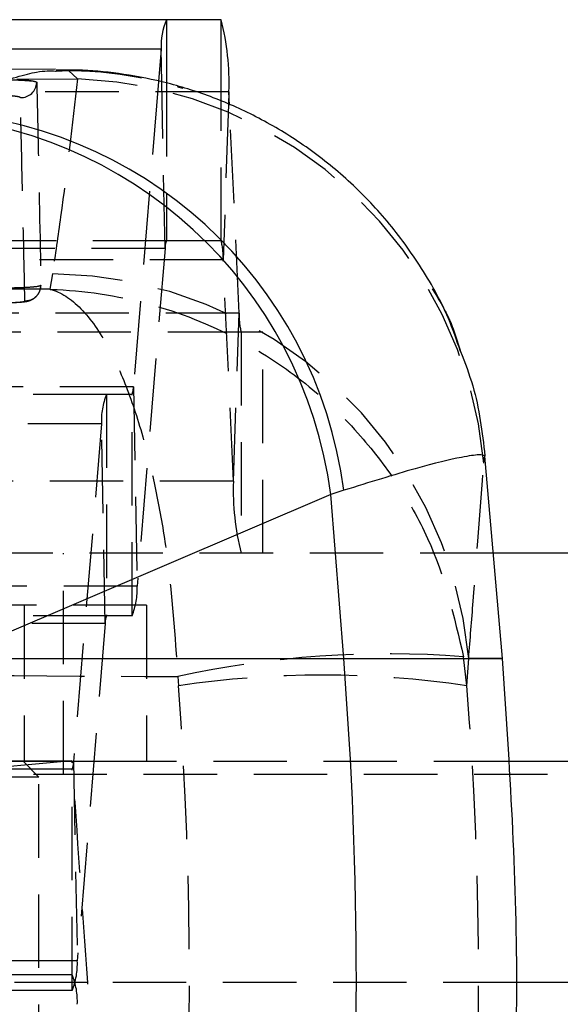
# Model space of a CAD drawing. Extents: x 37 to 414, y 8 to 317.
# Tile 8 of 18: x 188 to 198, y 26 to 45. Entities that reach past the tile are written whole.
import ezdxf

# ---------------------------------------------------------------- set-up
doc = ezdxf.new("R2010")
doc.units = 0
doc.header["$LTSCALE"] = 1.111111
doc.linetypes.add('HIDDEN', pattern=[1.905, 1.27, -0.635])
doc.layers.get('0').update_dxf_attribs({"linetype": 'CONTINUOUS'})

msp = doc.modelspace()

# ---------------------------------------------------------------- linework, layer by layer
at = {"color": 7, "linetype": 'CONTINUOUS'}
for p, q in [((190.521209, 44.810666), (174.658686, 44.810666)), ((191.574246, 44.810666), (190.521209, 44.810666)), ((190.422574, 44.244424), (174.560052, 44.244424)), ((190.422574, 44.244424), (190.37143, 43.625126)), ((188.389875, 43.860915), (170.071374, 43.793265)), ((188.390131, 43.823598), (188.406882, 43.824463)), ((191.734394, 43.171015), (191.722584, 43.426391)), ((196.641481, 36.43035), (196.641845, 36.426214)), ((196.981805, 32.540568), (196.641845, 36.426214)), ((193.931888, 35.769004), (193.680094, 35.689399)), ((193.680094, 35.689399), (186.32413, 32.540568)), ((193.92771, 32.540568), (193.680094, 35.689399)), ((210.54569, 34.560666), (196.805063, 34.560666)), ((186.32413, 32.540568), (193.92771, 32.540568)), ((193.92771, 32.540568), (196.981805, 32.540568)), ((218.78744, 30.560666), (197.068253, 30.560666)), ((218.78744, 26.310666), (197.252088, 26.310666))]:
    msp.add_line(p, q, dxfattribs=at)
at = {"color": 8, "linetype": 'CONTINUOUS'}
for p, q in [((190.521209, 44.810666), (190.521209, 43.594905)), ((191.574246, 43.243006), (191.574246, 44.810666)), ((190.4346, 43.61238), (190.422574, 44.244424)), ((191.722584, 43.426391), (191.714214, 43.180086))]:
    msp.add_line(p, q, dxfattribs=at)
at = {"color": 7, "linetype": 'HIDDEN'}
for p, q in [((188.406882, 43.824463), (188.641382, 43.836547)), ((188.641382, 43.836547), (188.813886, 43.673885)), ((187.650676, 43.668189), (188.813886, 43.673885)), ((190.37143, 43.625126), (189.886923, 37.758382)), ((190.495478, 40.412951), (190.4346, 43.61238)), ((190.521209, 43.594905), (190.521209, 40.560666)), ((191.722584, 43.426391), (175.860061, 43.426391)), ((191.574246, 40.560666), (191.574246, 43.243006)), ((191.714214, 43.180086), (191.612942, 40.199551)), ((191.91935, 39.171781), (191.734394, 43.171015)), ((190.521209, 40.560666), (174.658686, 40.560666)), ((191.574246, 40.560666), (190.521209, 40.560666)), ((190.495478, 40.412951), (174.632956, 40.412951)), ((190.495478, 40.412951), (189.959827, 33.926908)), ((191.612942, 40.199551), (175.75042, 40.199551)), ((191.809708, 35.944941), (191.612942, 40.199551)), ((188.331638, 39.928941), (188.284505, 39.630599)), ((191.91935, 39.171781), (176.056827, 39.171781)), ((191.809708, 35.944941), (191.91935, 39.171781)), ((191.958047, 38.810666), (176.095524, 38.810666)), ((191.958047, 38.810666), (191.958047, 34.560666)), ((192.3721, 38.810666), (191.958047, 38.810666)), ((192.3721, 34.560666), (192.3721, 38.810666)), ((189.886923, 37.758382), (174.024401, 37.758382)), ((189.886923, 37.758382), (189.959827, 33.926908)), ((189.371622, 37.610666), (173.5091, 37.610666)), ((189.371622, 37.610666), (189.371622, 33.360666)), ((189.861192, 37.610666), (189.371622, 37.610666)), ((189.861192, 33.360666), (189.861192, 37.610666)), ((189.272988, 37.044423), (173.410466, 37.044423)), ((189.272988, 37.044423), (188.737337, 30.558381)), ((189.345892, 33.21295), (189.272988, 37.044423)), ((196.619957, 36.290986), (196.641481, 36.43035)), ((191.809708, 35.944941), (175.947186, 35.944941)), ((196.805063, 34.560666), (180.505528, 34.560666)), ((188.542185, 30.310666), (188.542185, 34.560666)), ((189.959827, 33.926908), (174.097304, 33.926908)), ((187.791075, 33.560666), (175.473456, 33.560666)), ((187.791075, 33.560666), (187.791075, 30.560666)), ((190.141045, 33.560666), (187.791075, 33.560666)), ((190.141045, 33.560666), (190.141045, 30.560666)), ((189.371622, 33.360666), (173.5091, 33.360666)), ((189.861192, 33.360666), (189.371622, 33.360666)), ((189.345892, 33.21295), (173.48337, 33.21295)), ((189.345892, 33.21295), (188.81024, 26.726908)), ((196.294797, 32.013555), (196.230243, 32.572952)), ((196.294797, 32.013555), (196.328891, 32.540568)), ((196.981805, 32.540568), (196.328891, 32.540568)), ((190.738316, 32.190029), (190.756805, 32.013555)), ((172.641694, 30.572229), (188.70802, 30.572229)), ((188.737337, 30.558381), (172.874815, 30.558381)), ((187.791075, 30.560666), (175.473456, 30.560666)), ((188.70802, 30.572229), (185.000271, 30.235576)), ((188.073455, 30.260666), (187.773456, 30.560666)), ((189.449166, 30.560666), (187.791075, 30.560666)), ((188.737337, 30.558381), (188.81024, 26.726908)), ((197.068253, 30.560666), (189.449166, 30.560666)), ((210.54569, 30.310666), (176.292186, 30.310666)), ((188.711606, 30.410666), (185.950276, 30.410666)), ((188.711606, 26.160666), (188.711606, 30.410666)), ((188.073455, 30.260666), (180.341776, 30.260666)), ((188.073455, 22.360666), (188.073455, 30.260666)), ((188.81024, 26.726908), (172.947719, 26.726908)), ((189.011906, 26.310666), (185.305337, 26.310666)), ((188.711606, 26.460666), (185.950276, 26.460666)), ((188.711606, 22.210666), (188.711606, 26.460666)), ((197.252088, 26.310666), (189.011906, 26.310666)), ((188.711606, 26.160666), (185.950276, 26.160666))]:
    msp.add_line(p, q, dxfattribs=at)
at = {"color": 7, "linetype": 'CONTINUOUS'}
for centre, radius, start, end in [((191.763338, 44.302586), 1.342025, 157.7535004, 182.4839305), ((186.887439, 43.608345), 4.838567, 357.8448922, 14.3880041), ((185.373488, 34.601853), 8.377497, 7.4590465, 87.4380242), ((185.624882, 34.677763), 8.378374, 7.4837471, 87.9130957), ((114.931891, 26.33046), 79.239541, 355.50504425, 4.49495575)]:
    msp.add_arc(centre, radius, start, end, dxfattribs=at)
at = {"color": 7, "linetype": 'HIDDEN'}
for centre, radius, start, end in [((187.726936, 43.618067), 0.304163, 267.9433015, 357.7102344), ((188.539162, 35.565216), 8.113321, 5.1322058, 88.0595482), ((190.845258, 40.428121), 0.350109, 157.7541352, 182.4833964), ((190.351607, 40.247019), 1.262228, 357.8447904, 14.3879698), ((188.247009, 31.814996), 8.114386, 5.1301247, 89.4024258), ((193.180551, 39.124298), 1.262095, 177.8439125, 194.3888477), ((189.537158, 37.743209), 0.350094, 337.7535968, 2.4839348), ((190.61377, 37.102583), 1.342043, 157.7536629, 182.4837998), ((196.644784, 35.76298), 4.838498, 177.8447739, 194.3881225), ((188.619057, 33.868747), 1.342031, 337.7535541, 2.4838768), ((189.69567, 33.228121), 0.350107, 157.7540453, 182.4835473), ((194.789785, 13.65773), 18.96999, 85.6451385, 102.3317958), ((193.525801, 13.532973), 18.686875, 81.478609, 98.521391), ((188.387564, 30.54321), 0.350102, 337.753866, 2.4836656), ((187.469476, 26.668746), 1.342026, 337.7535081, 2.4839288), ((187.469476, 25.952586), 1.342026, 357.5160712, 22.2464919)]:
    msp.add_arc(centre, radius, start, end, dxfattribs=at)
for centre, major_axis, ratio, start_param, end_param in [((126.061535, 26.33046), (0, 71.253), 0.910867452, 4.631986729, 4.792233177), ((126.061535, 26.33046), (0, 71.253), 0.988838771, 4.631986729, 4.792233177), ((185.564664, 26.33046), (-4.990355, 71.252595), 0.048125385, 4.708740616, 4.768584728), ((185.566047, 26.33046), (0, 71.253), 0.048360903, 4.652266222, 4.712111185)]:
    msp.add_ellipse(centre, major_axis=major_axis, ratio=ratio, start_param=start_param, end_param=end_param, dxfattribs=at)
at = {"color": 8, "linetype": 'CONTINUOUS'}
msp.add_open_spline([(185.929983, 43.05058), (186.349231, 43.226132), (187.194135, 43.579919), (188.046425, 43.837997), (188.287678, 43.82789), (188.390131, 43.823598)], degree=3, knots=[0, 0, 0, 0, 0.361703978, 0.728936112, 1, 1, 1, 1], dxfattribs=at)
at = {"color": 7, "linetype": 'CONTINUOUS'}
for points, knots in [([(196.171573, 38.438286), (196.098674, 38.6517), (195.90039, 39.232179), (195.408979, 40.093473), (194.746013, 40.996536), (193.990095, 41.769032), (193.173101, 42.413552), (192.31485, 42.930852), (191.437931, 43.324701), (190.56395, 43.602419), (189.719874, 43.770339), (188.99429, 43.846754), (188.574347, 43.843751), (188.407106, 43.842555)], [0, 0, 0, 0, 0.066106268, 0.179806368, 0.289101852, 0.394467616, 0.496161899, 0.594276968, 0.688761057, 0.779378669, 0.865601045, 0.946475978, 1, 1, 1, 1]), ([(196.172613, 38.438658), (196.257029, 38.219947), (196.50604, 37.574796), (196.587582, 36.885783), (196.641481, 36.43035)], [0, 0, 0, 0, 0.339006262, 1, 1, 1, 1]), ([(196.641845, 36.426214), (196.616158, 36.438909), (196.564588, 36.464395), (196.160232, 36.404608), (195.389383, 36.223098), (194.420629, 35.921275), (193.931888, 35.769004)], [0, 0, 0, 0, 0.196933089, 0.395361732, 0.69495676, 1, 1, 1, 1]), ([(196.981805, 20.120352), (197.117379, 22.190388), (197.388526, 26.33046), (197.117379, 30.470532), (196.981805, 32.540568)], [0, 0, 0, 0, 0.500000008, 1, 1, 1, 1])]:
    msp.add_open_spline(points, degree=3, knots=knots, dxfattribs=at)
at = {"color": 7, "linetype": 'HIDDEN'}
for points, knots in [([(188.641382, 43.836547), (188.688066, 43.835752), (189.020169, 43.830097), (189.764071, 43.776675), (190.439205, 43.601049), (190.837415, 43.49746)], [0, 0, 0, 0, 0.062872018, 0.447260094, 1, 1, 1, 1]), ([(187.219552, 43.665104), (187.29971, 43.66366), (187.459956, 43.660772), (187.686596, 43.652163), (187.857829, 43.642528), (187.927465, 43.635862), (187.956543, 43.633078)], [0, 0, 0, 0, 0.268997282, 0.53775841, 0.806979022, 1, 1, 1, 1]), ([(187.650676, 43.668189), (187.661537, 43.667343), (187.742082, 43.661076), (187.859347, 43.649372), (187.928143, 43.637839), (187.956543, 43.633078)], [0, 0, 0, 0, 0.0838425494, 0.6217943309, 1, 1, 1, 1]), ([(187.956543, 43.633078), (187.986119, 43.626191), (188.026384, 43.616816), (188.029918, 43.608202), (188.030857, 43.605915)], [0, 0, 0, 0, 0.734531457, 1, 1, 1, 1]), ([(188.030857, 43.605915), (188.031211, 43.590097), (188.032983, 43.511006), (188.040372, 43.179021), (188.068738, 41.883378), (188.092395, 40.671264), (188.111202, 39.707642)], [0, 0, 0, 0, 0.0120414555, 0.0602071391, 0.2528704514, 1, 1, 1, 1]), ([(188.813886, 43.673885), (188.711937, 42.787792), (188.567317, 41.530821), (188.385333, 40.293902), (188.331638, 39.928941)], [0, 0, 0, 0, 0.704942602, 1, 1, 1, 1]), ([(187.71602, 43.3141), (187.710728, 43.31813), (187.700512, 43.325912), (187.625136, 43.338141), (187.519738, 43.348767), (187.389511, 43.357385), (187.297975, 43.360275), (187.252207, 43.36172)], [0, 0, 0, 0, 0.21240248, 0.410049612, 0.607016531, 0.803505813, 1, 1, 1, 1]), ([(187.803901, 39.407699), (187.789893, 40.052781), (187.761878, 41.342941), (187.731306, 42.657048), (187.71602, 43.3141)], [0, 0, 0, 0, 0.500001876, 1, 1, 1, 1]), ([(188.284505, 39.630599), (185.66752, 39.644228), (180.45948, 39.671352), (175.251772, 39.705037), (172.660881, 39.721796)], [0, 0, 0, 0, 0.502489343, 1, 1, 1, 1]), ([(187.344985, 39.374379), (187.361761, 39.374269), (187.446043, 39.373719), (187.594473, 39.376529), (187.757729, 39.387933), (187.844105, 39.396688), (187.940837, 39.43223), (188.009709, 39.477231), (188.066446, 39.543339), (188.100182, 39.618776), (188.109854, 39.673025), (188.111128, 39.701119), (188.111197, 39.706825), (188.111206, 39.70756)], [0, 0, 0, 0, 0.045797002, 0.230076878, 0.418918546, 0.615310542, 0.684471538, 0.75911164, 0.847664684, 0.922668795, 0.984302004, 0.997980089, 1, 1, 1, 1]), ([(188.111211, 39.70762), (188.102461, 39.700958), (188.084971, 39.687641), (187.948545, 39.670918), (187.748187, 39.659148), (187.538516, 39.654242), (187.405447, 39.654408), (187.360212, 39.654464)], [0, 0, 0, 0, 0.222083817, 0.443888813, 0.665139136, 0.886167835, 1, 1, 1, 1]), ([(187.803909, 39.407719), (187.844083, 39.411965), (187.924432, 39.420456), (188.026121, 39.490516), (188.096575, 39.590205), (188.106382, 39.668883), (188.111211, 39.70762)], [0, 0, 0, 0, 0.251898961, 0.503799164, 0.755696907, 1, 1, 1, 1]), ([(188.284505, 39.630599), (188.290467, 39.630417), (188.930603, 39.610922), (190.176655, 39.42374), (191.804311, 38.781697), (193.145577, 37.910035), (194.167812, 36.960801), (194.964017, 35.923834), (195.771594, 34.526727), (196.047853, 33.349904), (196.230243, 32.572952)], [0, 0, 0, 0, 0.001590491, 0.1707796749, 0.3316833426, 0.4595811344, 0.5874542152, 0.6920903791, 0.7967143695, 1, 1, 1, 1]), ([(188.284505, 39.630599), (188.286375, 39.630132), (188.487149, 39.580036), (188.877167, 39.333157), (189.384318, 38.61301), (189.800321, 37.676827), (190.115771, 36.678306), (190.359806, 35.602832), (190.605389, 34.166528), (190.685455, 32.976018), (190.738316, 32.190029)], [0, 0, 0, 0, 0.001590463, 0.170780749, 0.331684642, 0.459581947, 0.587454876, 0.692090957, 0.796714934, 1, 1, 1, 1]), ([(195.630572, 39.63823), (195.745535, 39.451485), (195.977432, 39.074794), (196.107185, 38.651901), (196.172613, 38.438658)], [0, 0, 0, 0, 0.495753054, 1, 1, 1, 1]), ([(187.343579, 39.375111), (187.379436, 39.375097), (187.46917, 39.375064), (187.602354, 39.378798), (187.719511, 39.38652), (187.791558, 39.396636), (187.800017, 39.404212), (187.803909, 39.407699)], [0, 0, 0, 0, 0.147099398, 0.368115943, 0.589480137, 0.811103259, 1, 1, 1, 1]), ([(196.328891, 32.540568), (196.357824, 32.906032), (196.455875, 34.144534), (196.552115, 35.403514), (196.619957, 36.290986)], [0, 0, 0, 0, 0.295086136, 1, 1, 1, 1]), ([(170.60192, 32.336038), (173.960249, 32.308165), (180.672355, 32.252454), (187.384513, 32.210828), (190.738316, 32.190029)], [0, 0, 0, 0, 0.500339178, 1, 1, 1, 1])]:
    msp.add_open_spline(points, degree=3, knots=knots, dxfattribs=at)

doc.saveas('drawing.dxf')
